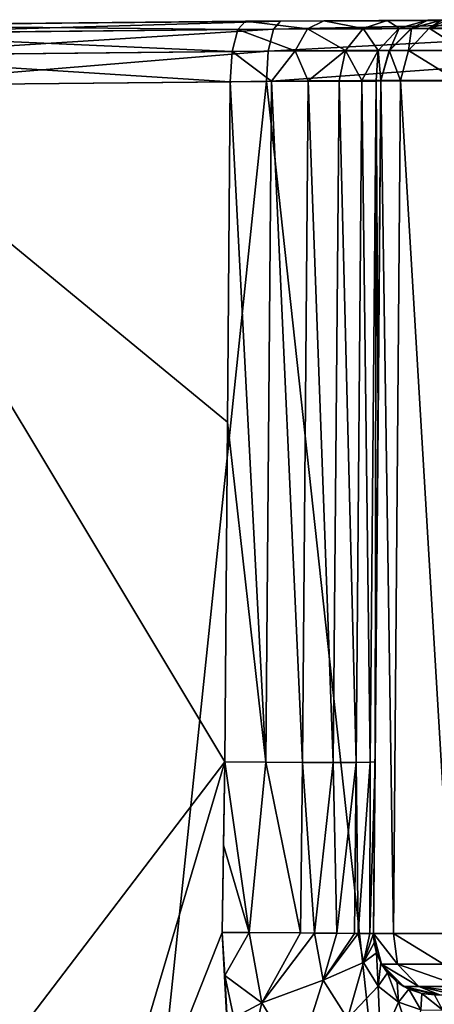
# Model space of a CAD drawing. Header units: millimetres. Extents: x -50 to 50, y 102 to 198.
# Tile 12 of 18: x -8.46 to -3.35, y 186.18 to 198.3. Entities that reach past the tile are written whole.
import ezdxf

# ---------------------------------------------------------------- set-up
doc = ezdxf.new("R2010")
doc.units = ezdxf.units.MM
doc.header["$LTSCALE"] = 65.185185
for name, color, linetype in [('63', 7, 'CONTINUOUS'), ('64', 7, 'CONTINUOUS'), ('66', 7, 'CONTINUOUS'), ('70', 7, 'CONTINUOUS'), ('72', 7, 'CONTINUOUS'), ('73', 7, 'CONTINUOUS'), ('75', 7, 'CONTINUOUS'), ('77', 7, 'CONTINUOUS'), ('78', 7, 'CONTINUOUS'), ('79', 7, 'CONTINUOUS'), ('82', 7, 'CONTINUOUS'), ('85', 7, 'CONTINUOUS'), ('91', 7, 'CONTINUOUS'), ('92', 7, 'CONTINUOUS')]:
    doc.layers.add(name, color=color, linetype=linetype)

msp = doc.modelspace()

# ---------------------------------------------------------------- linework, layer by layer
at = {"layer": '63', "color": 7, "linetype": 'CONTINUOUS'}
for points in [[(-4.098, 187.057, 76), (-4.007, 197.55, 76), (-4.007, 197.55, 24.428), (-4.098, 187.057, 76)], [(-4.043, 193.355, 24.456), (-4.098, 187.057, 76), (-4.007, 197.55, 24.428), (-4.043, 193.355, 24.456)], [(-4.08, 189.166, 24.484), (-4.098, 187.057, 76), (-4.043, 193.355, 24.456), (-4.08, 189.166, 24.484)], [(-4.089, 188.118, 24.489), (-4.098, 187.057, 76), (-4.08, 189.166, 24.484), (-4.089, 188.118, 24.489)], [(-4.098, 187.057, 24.492), (-4.098, 187.057, 76), (-4.089, 188.118, 24.489), (-4.098, 187.057, 24.492)]]:
    msp.add_3dface(points, dxfattribs=at)
at = {"layer": '64', "color": 7, "linetype": 'CONTINUOUS'}
for points in [[(-4.007, 197.55, 76), (-4.098, 187.057, 76), (-3.851, 187.057, 77.402), (-4.007, 197.55, 76)], [(-4.007, 197.55, 76), (-3.851, 187.057, 77.402), (-3.765, 197.551, 77.37), (-4.007, 197.55, 76)], [(-3.851, 187.057, 77.402), (-3.139, 187.057, 78.634), (-3.765, 197.551, 77.37), (-3.851, 187.057, 77.402)], [(-3.765, 197.551, 77.37), (-3.139, 187.057, 78.634), (-3.069, 197.553, 78.575), (-3.765, 197.551, 77.37)]]:
    msp.add_3dface(points, dxfattribs=at)
at = {"layer": '66', "color": 7, "linetype": 'CONTINUOUS'}
for points in [[(-10.577, 198.23, 19.33), (-5.675, 198.28, 21.288), (-10.192, 198.235, -19.536), (-10.577, 198.23, 19.33)], [(-10.192, 198.235, -19.536), (-5.675, 198.28, 21.288), (-5.246, 198.283, -21.397), (-10.192, 198.235, -19.536)], [(-5.246, 198.283, -21.397), (-5.675, 198.28, 21.288), (-4.711, 198.286, 21.722), (-5.246, 198.283, -21.397)], [(0.002, 198.3, -22.03), (-5.246, 198.283, -21.397), (0.001, 198.3, 79.256), (0.002, 198.3, -22.03)], [(0.001, 198.3, 79.256), (-5.246, 198.283, -21.397), (-0.637, 198.3, 79.194), (0.001, 198.3, 79.256)], [(-0.637, 198.3, 79.194), (-5.246, 198.283, -21.397), (-3.26, 198.293, 24.428), (-0.637, 198.3, 79.194)], [(-3.26, 198.293, 24.428), (-5.246, 198.283, -21.397), (-3.431, 198.293, 23.387), (-3.26, 198.293, 24.428)], [(-3.431, 198.293, 23.387), (-5.246, 198.283, -21.397), (-3.932, 198.29, 22.449), (-3.431, 198.293, 23.387)], [(-3.932, 198.29, 22.449), (-5.246, 198.283, -21.397), (-4.711, 198.286, 21.722), (-3.932, 198.29, 22.449)]]:
    msp.add_3dface(points, dxfattribs=at)
at = {"layer": '70', "color": 7, "linetype": 'CONTINUOUS'}
for points in [[(-5.863, 197.536, 22.012), (-10.93, 197.487, 19.987), (-5.897, 193.347, 22.041), (-5.863, 197.536, 22.012)], [(-5.417, 197.539, -22.126), (-8.001, 172.804, -21.559), (-10.524, 197.492, -20.203), (-5.417, 197.539, -22.126)], [(-2.718, 172.804, -22.834), (-8.001, 172.804, -21.559), (-5.417, 197.539, -22.126), (-2.718, 172.804, -22.834)], [(0.001, 197.557, -22.78), (-2.718, 172.804, -22.834), (-5.417, 197.539, -22.126), (0.001, 197.557, -22.78)], [(-8.001, 172.804, -21.559), (-12.838, 172.804, -19.079), (-10.524, 197.492, -20.203), (-8.001, 172.804, -21.559)], [(-5.897, 193.347, 22.041), (-10.93, 197.487, 19.987), (-5.931, 189.166, 22.07), (-5.897, 193.347, 22.041)], [(-5.931, 189.166, 22.07), (-10.93, 197.487, 19.987), (-8.57, 185.704, 21.218), (-5.931, 189.166, 22.07)]]:
    msp.add_3dface(points, dxfattribs=at)
at = {"layer": '72', "color": 7, "linetype": 'CONTINUOUS'}
for points in [[(-4.098, 187.057, 76), (-4.098, 187.057, 24.492), (-4.09, 186.939, 24.503), (-4.098, 187.057, 76)], [(-4, 186.679, 76), (-4.098, 187.057, 76), (-4.007, 186.692, 24.594), (-4, 186.679, 76)], [(-4.007, 186.692, 24.594), (-4.098, 187.057, 76), (-4.061, 186.817, 24.536), (-4.007, 186.692, 24.594)], [(-4.061, 186.817, 24.536), (-4.098, 187.057, 76), (-4.09, 186.939, 24.503), (-4.061, 186.817, 24.536)], [(-3.925, 186.571, 24.677), (-4, 186.679, 76), (-4.007, 186.692, 24.594), (-3.925, 186.571, 24.677)], [(-3.725, 186.402, 76), (-4, 186.679, 76), (-3.809, 186.458, 24.782), (-3.725, 186.402, 76)], [(-3.809, 186.458, 24.782), (-4, 186.679, 76), (-3.925, 186.571, 24.677), (-3.809, 186.458, 24.782)], [(-3.663, 186.369, 24.898), (-3.725, 186.402, 76), (-3.809, 186.458, 24.782), (-3.663, 186.369, 24.898)], [(-3.348, 186.3, 25.086), (-3.348, 186.3, 50.543), (-3.725, 186.402, 76), (-3.348, 186.3, 25.086)], [(-3.348, 186.3, 25.086), (-3.725, 186.402, 76), (-3.505, 186.317, 25.002), (-3.348, 186.3, 25.086)], [(-3.348, 186.3, 50.543), (-3.348, 186.3, 76), (-3.725, 186.402, 76), (-3.348, 186.3, 50.543)], [(-3.505, 186.317, 25.002), (-3.725, 186.402, 76), (-3.663, 186.369, 24.898), (-3.505, 186.317, 25.002)]]:
    msp.add_3dface(points, dxfattribs=at)
at = {"layer": '73', "color": 7, "linetype": 'CONTINUOUS'}
for points in [[(-3.851, 187.057, 77.402), (-4.098, 187.057, 76), (-3.804, 186.679, 77.236), (-3.851, 187.057, 77.402)], [(-4.098, 187.057, 76), (-4, 186.679, 76), (-3.804, 186.679, 77.236), (-4.098, 187.057, 76)], [(-3.139, 187.057, 78.634), (-3.851, 187.057, 77.402), (-3.236, 186.679, 78.351), (-3.139, 187.057, 78.634)], [(-3.236, 186.679, 78.351), (-3.851, 187.057, 77.402), (-3.804, 186.679, 77.236), (-3.236, 186.679, 78.351)], [(-4, 186.679, 76), (-3.725, 186.402, 76), (-3.543, 186.402, 77.151), (-4, 186.679, 76)], [(-3.804, 186.679, 77.236), (-4, 186.679, 76), (-3.543, 186.402, 77.151), (-3.804, 186.679, 77.236)], [(-3.236, 186.679, 78.351), (-3.804, 186.679, 77.236), (-3.014, 186.402, 78.19), (-3.236, 186.679, 78.351)], [(-3.014, 186.402, 78.19), (-3.804, 186.679, 77.236), (-3.543, 186.402, 77.151), (-3.014, 186.402, 78.19)], [(-3.348, 186.3, 76), (-3.284, 186.3, 76.653), (-3.725, 186.402, 76), (-3.348, 186.3, 76)], [(-3.725, 186.402, 76), (-3.284, 186.3, 76.653), (-3.543, 186.402, 77.151), (-3.725, 186.402, 76)], [(-3.284, 186.3, 76.653), (-3.093, 186.3, 77.281), (-3.543, 186.402, 77.151), (-3.284, 186.3, 76.653)], [(-3.093, 186.3, 77.281), (-2.784, 186.3, 77.86), (-3.543, 186.402, 77.151), (-3.093, 186.3, 77.281)], [(-2.784, 186.3, 77.86), (-3.014, 186.402, 78.19), (-3.543, 186.402, 77.151), (-2.784, 186.3, 77.86)]]:
    msp.add_3dface(points, dxfattribs=at)
at = {"layer": '75', "color": 7, "linetype": 'CONTINUOUS'}
for points in [[(-5.863, 197.536, 22.012), (-5.897, 193.347, 22.041), (-5.424, 189.163, 22.267), (-5.863, 197.536, 22.012)], [(-5.863, 197.536, 22.012), (-5.424, 189.163, 22.267), (-5.355, 197.542, 22.209), (-5.863, 197.536, 22.012)], [(-5.424, 189.163, 22.267), (-4.972, 189.161, 22.57), (-5.355, 197.542, 22.209), (-5.424, 189.163, 22.267)], [(-5.355, 197.542, 22.209), (-4.972, 189.161, 22.57), (-4.902, 197.546, 22.511), (-5.355, 197.542, 22.209)], [(-4.972, 189.161, 22.57), (-4.596, 189.161, 22.963), (-4.902, 197.546, 22.511), (-4.972, 189.161, 22.57)], [(-4.902, 197.546, 22.511), (-4.596, 189.161, 22.963), (-4.524, 197.549, 22.905), (-4.902, 197.546, 22.511)], [(-4.596, 189.161, 22.963), (-4.314, 189.161, 23.428), (-4.524, 197.549, 22.905), (-4.596, 189.161, 22.963)], [(-4.524, 197.549, 22.905), (-4.314, 189.161, 23.428), (-4.241, 197.55, 23.371), (-4.524, 197.549, 22.905)], [(-4.314, 189.161, 23.428), (-4.139, 189.163, 23.943), (-4.241, 197.55, 23.371), (-4.314, 189.161, 23.428)], [(-4.241, 197.55, 23.371), (-4.139, 189.163, 23.943), (-4.066, 197.551, 23.887), (-4.241, 197.55, 23.371)], [(-4.139, 189.163, 23.943), (-4.08, 189.166, 24.484), (-4.066, 197.551, 23.887), (-4.139, 189.163, 23.943)], [(-4.08, 189.166, 24.484), (-4.043, 193.355, 24.456), (-4.066, 197.551, 23.887), (-4.08, 189.166, 24.484)], [(-4.043, 193.355, 24.456), (-4.007, 197.55, 24.428), (-4.066, 197.551, 23.887), (-4.043, 193.355, 24.456)], [(-5.897, 193.347, 22.041), (-5.931, 189.166, 22.07), (-5.424, 189.163, 22.267), (-5.897, 193.347, 22.041)]]:
    msp.add_3dface(points, dxfattribs=at)
at = {"layer": '77', "color": 7, "linetype": 'CONTINUOUS'}
for points in [[(-5.675, 198.28, 21.288), (-5.771, 198.18, 21.648), (-4.913, 198.187, 22.032), (-5.675, 198.28, 21.288)], [(-4.711, 198.286, 21.722), (-5.675, 198.28, 21.288), (-4.913, 198.187, 22.032), (-4.711, 198.286, 21.722)], [(-4.711, 198.286, 21.722), (-4.913, 198.187, 22.032), (-4.226, 198.191, 22.673), (-4.711, 198.286, 21.722)], [(-3.932, 198.29, 22.449), (-4.711, 198.286, 21.722), (-4.226, 198.191, 22.673), (-3.932, 198.29, 22.449)], [(-3.932, 198.29, 22.449), (-4.226, 198.191, 22.673), (-3.783, 198.194, 23.501), (-3.932, 198.29, 22.449)], [(-3.431, 198.293, 23.387), (-3.932, 198.29, 22.449), (-3.783, 198.194, 23.501), (-3.431, 198.293, 23.387)], [(-3.431, 198.293, 23.387), (-3.783, 198.194, 23.501), (-3.63, 198.194, 24.428), (-3.431, 198.293, 23.387)], [(-3.26, 198.293, 24.428), (-3.431, 198.293, 23.387), (-3.63, 198.194, 24.428), (-3.26, 198.293, 24.428)], [(-5.839, 197.907, 21.913), (-5.065, 197.915, 22.261), (-5.771, 198.18, 21.648), (-5.839, 197.907, 21.913)], [(-5.771, 198.18, 21.648), (-5.065, 197.915, 22.261), (-4.913, 198.187, 22.032), (-5.771, 198.18, 21.648)], [(-5.065, 197.915, 22.261), (-4.444, 197.92, 22.841), (-4.913, 198.187, 22.032), (-5.065, 197.915, 22.261)], [(-4.913, 198.187, 22.032), (-4.444, 197.92, 22.841), (-4.226, 198.191, 22.673), (-4.913, 198.187, 22.032)], [(-4.444, 197.92, 22.841), (-4.042, 197.922, 23.59), (-4.226, 198.191, 22.673), (-4.444, 197.92, 22.841)], [(-4.226, 198.191, 22.673), (-4.042, 197.922, 23.59), (-3.783, 198.194, 23.501), (-4.226, 198.191, 22.673)], [(-4.042, 197.922, 23.59), (-3.904, 197.922, 24.428), (-3.783, 198.194, 23.501), (-4.042, 197.922, 23.59)], [(-3.783, 198.194, 23.501), (-3.904, 197.922, 24.428), (-3.63, 198.194, 24.428), (-3.783, 198.194, 23.501)], [(-5.863, 197.536, 22.012), (-5.355, 197.542, 22.209), (-5.839, 197.907, 21.913), (-5.863, 197.536, 22.012)], [(-5.839, 197.907, 21.913), (-5.355, 197.542, 22.209), (-5.065, 197.915, 22.261), (-5.839, 197.907, 21.913)], [(-5.355, 197.542, 22.209), (-4.902, 197.546, 22.511), (-5.065, 197.915, 22.261), (-5.355, 197.542, 22.209)], [(-5.065, 197.915, 22.261), (-4.902, 197.546, 22.511), (-4.444, 197.92, 22.841), (-5.065, 197.915, 22.261)], [(-4.902, 197.546, 22.511), (-4.524, 197.549, 22.905), (-4.444, 197.92, 22.841), (-4.902, 197.546, 22.511)], [(-4.524, 197.549, 22.905), (-4.241, 197.55, 23.371), (-4.444, 197.92, 22.841), (-4.524, 197.549, 22.905)], [(-4.444, 197.92, 22.841), (-4.241, 197.55, 23.371), (-4.042, 197.922, 23.59), (-4.444, 197.92, 22.841)], [(-4.241, 197.55, 23.371), (-4.066, 197.551, 23.887), (-4.042, 197.922, 23.59), (-4.241, 197.55, 23.371)], [(-4.066, 197.551, 23.887), (-4.007, 197.55, 24.428), (-4.042, 197.922, 23.59), (-4.066, 197.551, 23.887)], [(-4.042, 197.922, 23.59), (-4.007, 197.55, 24.428), (-3.904, 197.922, 24.428), (-4.042, 197.922, 23.59)]]:
    msp.add_3dface(points, dxfattribs=at)
at = {"layer": '78', "color": 7, "linetype": 'CONTINUOUS'}
for points in [[(-3.26, 198.293, 76), (-3.63, 198.194, 24.428), (-3.632, 198.193, 76), (-3.26, 198.293, 76)], [(-3.26, 198.293, 76), (-3.26, 198.293, 24.428), (-3.63, 198.194, 24.428), (-3.26, 198.293, 76)], [(-3.632, 198.193, 76), (-3.904, 197.922, 24.428), (-3.905, 197.919, 76), (-3.632, 198.193, 76)], [(-3.63, 198.194, 24.428), (-3.904, 197.922, 24.428), (-3.632, 198.193, 76), (-3.63, 198.194, 24.428)], [(-3.904, 197.922, 24.428), (-4.007, 197.55, 24.428), (-3.905, 197.919, 76), (-3.904, 197.922, 24.428)], [(-4.007, 197.55, 24.428), (-4.007, 197.55, 76), (-3.905, 197.919, 76), (-4.007, 197.55, 24.428)]]:
    msp.add_3dface(points, dxfattribs=at)
at = {"layer": '79', "color": 7, "linetype": 'CONTINUOUS'}
for points in [[(-3.26, 198.293, 76), (-3.632, 198.193, 76), (-3.413, 198.194, 77.241), (-3.26, 198.293, 76)], [(-3.015, 198.294, 77.238), (-3.198, 198.294, 76.627), (-3.413, 198.194, 77.241), (-3.015, 198.294, 77.238)], [(-3.015, 198.294, 77.238), (-3.413, 198.194, 77.241), (-2.782, 198.196, 78.333), (-3.015, 198.294, 77.238)], [(-3.198, 198.294, 76.627), (-3.26, 198.293, 76), (-3.413, 198.194, 77.241), (-3.198, 198.294, 76.627)], [(-3.632, 198.193, 76), (-3.905, 197.919, 76), (-3.67, 197.921, 77.335), (-3.632, 198.193, 76)], [(-3.632, 198.193, 76), (-3.67, 197.921, 77.335), (-3.413, 198.194, 77.241), (-3.632, 198.193, 76)], [(-3.67, 197.921, 77.335), (-2.992, 197.923, 78.509), (-3.413, 198.194, 77.241), (-3.67, 197.921, 77.335)], [(-3.413, 198.194, 77.241), (-2.992, 197.923, 78.509), (-2.782, 198.196, 78.333), (-3.413, 198.194, 77.241)], [(-4.007, 197.55, 76), (-3.765, 197.551, 77.37), (-3.905, 197.919, 76), (-4.007, 197.55, 76)], [(-3.905, 197.919, 76), (-3.765, 197.551, 77.37), (-3.67, 197.921, 77.335), (-3.905, 197.919, 76)], [(-3.765, 197.551, 77.37), (-3.069, 197.553, 78.575), (-3.67, 197.921, 77.335), (-3.765, 197.551, 77.37)], [(-3.67, 197.921, 77.335), (-3.069, 197.553, 78.575), (-2.992, 197.923, 78.509), (-3.67, 197.921, 77.335)]]:
    msp.add_3dface(points, dxfattribs=at)
at = {"layer": '82', "color": 7, "linetype": 'CONTINUOUS'}
for points in [[(-5.771, 198.18, 21.648), (-10.577, 198.23, 19.33), (-10.757, 198.128, 19.656), (-5.771, 198.18, 21.648)], [(-5.675, 198.28, 21.288), (-10.577, 198.23, 19.33), (-5.771, 198.18, 21.648), (-5.675, 198.28, 21.288)], [(-10.192, 198.235, -19.536), (-5.246, 198.283, -21.397), (-10.357, 198.134, -19.869), (-10.192, 198.235, -19.536)], [(-5.246, 198.283, -21.397), (-5.332, 198.183, -21.76), (-10.357, 198.134, -19.869), (-5.246, 198.283, -21.397)], [(-5.246, 198.283, -21.397), (0.002, 198.3, -22.03), (-5.332, 198.183, -21.76), (-5.246, 198.283, -21.397)], [(0.002, 198.3, -22.03), (0, 198.201, -22.402), (-5.332, 198.183, -21.76), (0.002, 198.3, -22.03)], [(-10.885, 197.855, 19.897), (-5.839, 197.907, 21.913), (-10.757, 198.128, 19.656), (-10.885, 197.855, 19.897)], [(-5.839, 197.907, 21.913), (-5.771, 198.18, 21.648), (-10.757, 198.128, 19.656), (-5.839, 197.907, 21.913)], [(-5.395, 197.911, -22.027), (-10.481, 197.86, -20.113), (-5.332, 198.183, -21.76), (-5.395, 197.911, -22.027)], [(-5.332, 198.183, -21.76), (-10.481, 197.86, -20.113), (-10.357, 198.134, -19.869), (-5.332, 198.183, -21.76)], [(0, 197.929, -22.677), (-5.395, 197.911, -22.027), (0, 198.201, -22.402), (0, 197.929, -22.677)], [(0, 198.201, -22.402), (-5.395, 197.911, -22.027), (-5.332, 198.183, -21.76), (0, 198.201, -22.402)], [(-5.863, 197.536, 22.012), (-5.839, 197.907, 21.913), (-10.885, 197.855, 19.897), (-5.863, 197.536, 22.012)], [(-5.417, 197.539, -22.126), (-10.524, 197.492, -20.203), (-5.395, 197.911, -22.027), (-5.417, 197.539, -22.126)], [(-5.395, 197.911, -22.027), (-10.524, 197.492, -20.203), (-10.481, 197.86, -20.113), (-5.395, 197.911, -22.027)], [(0.001, 197.557, -22.78), (-5.417, 197.539, -22.126), (0, 197.929, -22.677), (0.001, 197.557, -22.78)], [(0, 197.929, -22.677), (-5.417, 197.539, -22.126), (-5.395, 197.911, -22.027), (0, 197.929, -22.677)], [(-10.93, 197.487, 19.987), (-5.863, 197.536, 22.012), (-10.885, 197.855, 19.897), (-10.93, 197.487, 19.987)]]:
    msp.add_3dface(points, dxfattribs=at)
at = {"layer": '85', "color": 7, "linetype": 'CONTINUOUS'}
for points in [[(-5.931, 189.166, 22.07), (-8.57, 185.704, 21.218), (-8.342, 181.047, 21.334), (-5.931, 189.166, 22.07)], [(-5.931, 189.166, 22.07), (-8.342, 181.047, 21.334), (-5.962, 187.069, 22.074), (-5.931, 189.166, 22.07)], [(-5.947, 188.14, 22.073), (-5.931, 189.166, 22.07), (-5.962, 187.069, 22.074), (-5.947, 188.14, 22.073)], [(-8.342, 181.047, 21.334), (-5.634, 180.925, 22.154), (-5.962, 187.069, 22.074), (-8.342, 181.047, 21.334)], [(-5.962, 187.069, 22.074), (-5.634, 180.925, 22.154), (-5.93, 186.538, 22.084), (-5.962, 187.069, 22.074)], [(-5.93, 186.538, 22.084), (-5.634, 180.925, 22.154), (-5.82, 186.019, 22.114), (-5.93, 186.538, 22.084)]]:
    msp.add_3dface(points, dxfattribs=at)
at = {"layer": '91', "color": 7, "linetype": 'CONTINUOUS'}
for points in [[(-5.962, 187.069, 22.074), (-5.93, 186.538, 22.084), (-5.631, 187.067, 22.187), (-5.962, 187.069, 22.074)], [(-5.93, 186.538, 22.084), (-5.474, 186.2, 22.235), (-5.631, 187.067, 22.187), (-5.93, 186.538, 22.084)], [(-5.631, 187.067, 22.187), (-5.474, 186.2, 22.235), (-4.997, 187.062, 22.572), (-5.631, 187.067, 22.187)], [(-5.474, 186.2, 22.235), (-4.825, 187.06, 22.73), (-4.997, 187.062, 22.572), (-5.474, 186.2, 22.235)], [(-4.717, 186.48, 22.776), (-4.825, 187.06, 22.73), (-5.474, 186.2, 22.235), (-4.717, 186.48, 22.776)], [(-4.825, 187.06, 22.73), (-4.717, 186.48, 22.776), (-4.549, 187.058, 23.06), (-4.825, 187.06, 22.73)], [(-4.549, 187.058, 23.06), (-4.717, 186.48, 22.776), (-4.334, 187.057, 23.432), (-4.549, 187.058, 23.06)], [(-4.222, 186.7, 23.583), (-4.287, 187.057, 23.539), (-4.717, 186.48, 22.776), (-4.222, 186.7, 23.583)], [(-4.717, 186.48, 22.776), (-4.287, 187.057, 23.539), (-4.334, 187.057, 23.432), (-4.717, 186.48, 22.776)], [(-4.287, 187.057, 23.539), (-4.222, 186.7, 23.583), (-4.146, 187.056, 24.007), (-4.287, 187.057, 23.539)], [(-4.09, 186.939, 24.503), (-4.098, 187.057, 24.492), (-4.222, 186.7, 23.583), (-4.09, 186.939, 24.503)], [(-4.222, 186.7, 23.583), (-4.098, 187.057, 24.492), (-4.146, 187.056, 24.007), (-4.222, 186.7, 23.583)], [(-4.061, 186.817, 24.536), (-4.09, 186.939, 24.503), (-4.222, 186.7, 23.583), (-4.061, 186.817, 24.536)], [(-4.042, 186.406, 23.698), (-4.061, 186.817, 24.536), (-4.222, 186.7, 23.583), (-4.042, 186.406, 23.698)], [(-4.007, 186.692, 24.594), (-4.061, 186.817, 24.536), (-4.042, 186.406, 23.698), (-4.007, 186.692, 24.594)], [(-4.42, 186.009, 22.895), (-4.222, 186.7, 23.583), (-4.717, 186.48, 22.776), (-4.42, 186.009, 22.895)], [(-4.042, 186.406, 23.698), (-4.222, 186.7, 23.583), (-4.42, 186.009, 22.895), (-4.042, 186.406, 23.698)], [(-3.925, 186.571, 24.677), (-4.007, 186.692, 24.594), (-4.042, 186.406, 23.698), (-3.925, 186.571, 24.677)], [(-5.93, 186.538, 22.084), (-5.82, 186.019, 22.114), (-5.474, 186.2, 22.235), (-5.93, 186.538, 22.084)], [(-5.037, 185.485, 22.357), (-4.717, 186.48, 22.776), (-5.474, 186.2, 22.235), (-5.037, 185.485, 22.357)], [(-4.42, 186.009, 22.895), (-4.717, 186.48, 22.776), (-5.037, 185.485, 22.357), (-4.42, 186.009, 22.895)], [(-3.792, 186.21, 23.851), (-3.925, 186.571, 24.677), (-4.042, 186.406, 23.698), (-3.792, 186.21, 23.851)], [(-3.809, 186.458, 24.782), (-3.925, 186.571, 24.677), (-3.792, 186.21, 23.851), (-3.809, 186.458, 24.782)], [(-4.014, 185.704, 23.051), (-4.042, 186.406, 23.698), (-4.42, 186.009, 22.895), (-4.014, 185.704, 23.051)], [(-3.792, 186.21, 23.851), (-4.042, 186.406, 23.698), (-4.014, 185.704, 23.051), (-3.792, 186.21, 23.851)], [(-3.663, 186.369, 24.898), (-3.809, 186.458, 24.782), (-3.792, 186.21, 23.851), (-3.663, 186.369, 24.898)], [(-3.516, 186.116, 24.009), (-3.663, 186.369, 24.898), (-3.792, 186.21, 23.851), (-3.516, 186.116, 24.009)], [(-3.505, 186.317, 25.002), (-3.663, 186.369, 24.898), (-3.516, 186.116, 24.009), (-3.505, 186.317, 25.002)], [(-3.244, 186.111, 24.14), (-3.505, 186.317, 25.002), (-3.516, 186.116, 24.009), (-3.244, 186.111, 24.14)], [(-3.348, 186.3, 25.086), (-3.505, 186.317, 25.002), (-3.244, 186.111, 24.14), (-3.348, 186.3, 25.086)], [(-5.82, 186.019, 22.114), (-5.635, 185.53, 22.16), (-5.474, 186.2, 22.235), (-5.82, 186.019, 22.114)], [(-5.635, 185.53, 22.16), (-5.037, 185.485, 22.357), (-5.474, 186.2, 22.235), (-5.635, 185.53, 22.16)], [(-3.576, 185.569, 23.207), (-3.792, 186.21, 23.851), (-4.014, 185.704, 23.051), (-3.576, 185.569, 23.207)], [(-3.516, 186.116, 24.009), (-3.792, 186.21, 23.851), (-3.576, 185.569, 23.207), (-3.516, 186.116, 24.009)]]:
    msp.add_3dface(points, dxfattribs=at)
at = {"layer": '92', "color": 7, "linetype": 'CONTINUOUS'}
for points in [[(-5.931, 189.166, 22.07), (-5.947, 188.14, 22.073), (-5.631, 187.067, 22.187), (-5.931, 189.166, 22.07)], [(-5.424, 189.163, 22.267), (-5.931, 189.166, 22.07), (-5.631, 187.067, 22.187), (-5.424, 189.163, 22.267)], [(-5.424, 189.163, 22.267), (-5.631, 187.067, 22.187), (-4.997, 187.062, 22.572), (-5.424, 189.163, 22.267)], [(-4.972, 189.161, 22.57), (-5.424, 189.163, 22.267), (-4.997, 187.062, 22.572), (-4.972, 189.161, 22.57)], [(-4.825, 187.06, 22.73), (-4.972, 189.161, 22.57), (-4.997, 187.062, 22.572), (-4.825, 187.06, 22.73)], [(-4.596, 189.161, 22.963), (-4.972, 189.161, 22.57), (-4.825, 187.06, 22.73), (-4.596, 189.161, 22.963)], [(-4.596, 189.161, 22.963), (-4.825, 187.06, 22.73), (-4.549, 187.058, 23.06), (-4.596, 189.161, 22.963)], [(-4.314, 189.161, 23.428), (-4.596, 189.161, 22.963), (-4.549, 187.058, 23.06), (-4.314, 189.161, 23.428)], [(-4.314, 189.161, 23.428), (-4.549, 187.058, 23.06), (-4.334, 187.057, 23.432), (-4.314, 189.161, 23.428)], [(-4.287, 187.057, 23.539), (-4.314, 189.161, 23.428), (-4.334, 187.057, 23.432), (-4.287, 187.057, 23.539)], [(-4.139, 189.163, 23.943), (-4.314, 189.161, 23.428), (-4.287, 187.057, 23.539), (-4.139, 189.163, 23.943)], [(-4.139, 189.163, 23.943), (-4.287, 187.057, 23.539), (-4.146, 187.056, 24.007), (-4.139, 189.163, 23.943)], [(-4.098, 187.057, 24.492), (-4.08, 189.166, 24.484), (-4.146, 187.056, 24.007), (-4.098, 187.057, 24.492)], [(-4.08, 189.166, 24.484), (-4.139, 189.163, 23.943), (-4.146, 187.056, 24.007), (-4.08, 189.166, 24.484)], [(-4.098, 187.057, 24.492), (-4.089, 188.118, 24.489), (-4.08, 189.166, 24.484), (-4.098, 187.057, 24.492)], [(-5.947, 188.14, 22.073), (-5.962, 187.069, 22.074), (-5.631, 187.067, 22.187), (-5.947, 188.14, 22.073)]]:
    msp.add_3dface(points, dxfattribs=at)

doc.saveas('drawing.dxf')
